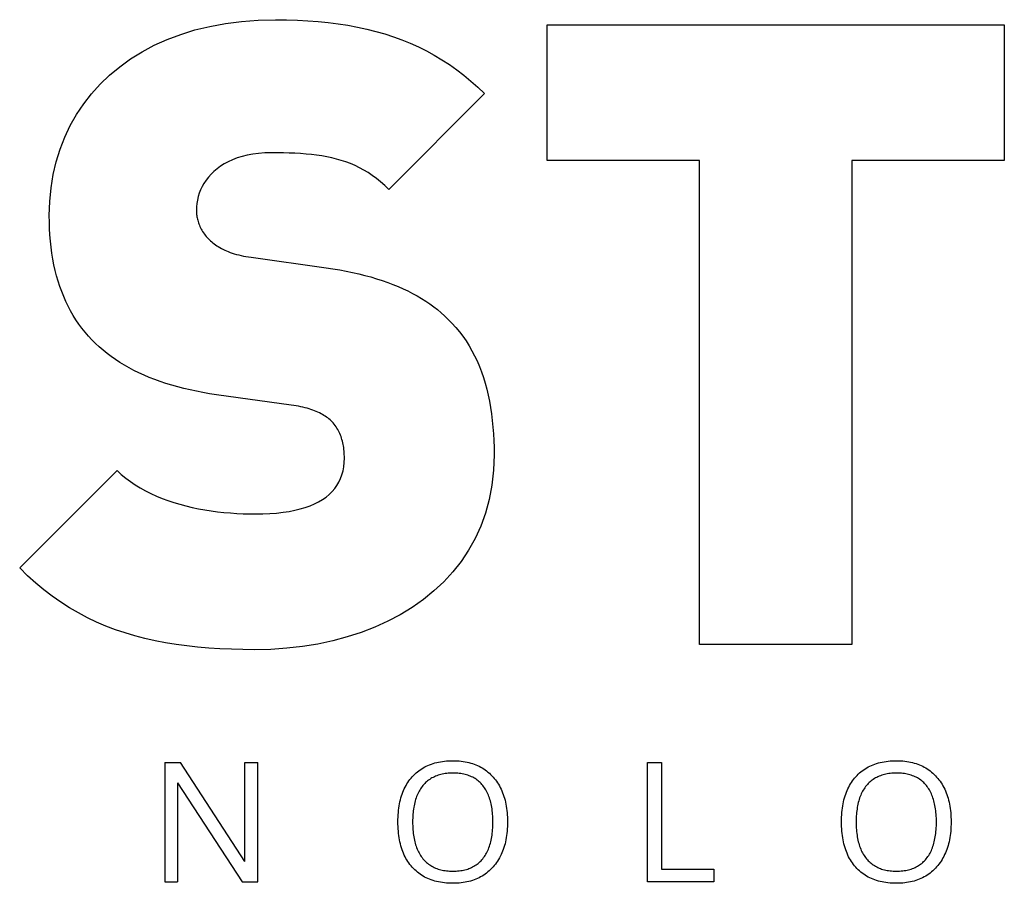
# Model space of a CAD drawing. Extents: x 11 to 421, y 5 to 275.
# Tile 5 of 10: x 236 to 248, y 44 to 55. Entities that reach past the tile are written whole.
import ezdxf

# ---------------------------------------------------------------- set-up
doc = ezdxf.new("R2010")
doc.units = 0
doc.layers.get('0').update_dxf_attribs({"linetype": 'CONTINUOUS'})

msp = doc.modelspace()

# ---------------------------------------------------------------- linework, layer by layer
at = {"color": 7, "linetype": 'CONTINUOUS'}
for p, q in [((242.4777, 53.2569), (242.4777, 54.9225)), ((242.4777, 54.9225), (248.0833, 54.9225)), ((242.4777, 53.2569), (242.4777, 54.9225)), ((242.4777, 54.9225), (248.0833, 54.9225)), ((248.0833, 54.9225), (248.0833, 53.2569)), ((248.0833, 54.9225), (248.0833, 53.2569)), ((241.7071, 54.079), (240.5327, 52.9046)), ((241.7071, 54.079), (240.5327, 52.9046)), ((244.3463, 53.2569), (242.4777, 53.2569)), ((244.3463, 53.2569), (242.4777, 53.2569)), ((244.3463, 47.3204), (244.3463, 53.2569)), ((244.3463, 47.3204), (244.3463, 53.2569)), ((246.2148, 53.2569), (246.2148, 47.3204)), ((248.0833, 53.2569), (246.2148, 53.2569)), ((246.2148, 53.2569), (246.2148, 47.3204)), ((248.0833, 53.2569), (246.2148, 53.2569)), ((238.8457, 52.0717), (239.7639, 51.9436)), ((238.8457, 52.0717), (239.7639, 51.9436)), ((239.3368, 50.2566), (238.4186, 50.3848)), ((239.3368, 50.2566), (238.4186, 50.3848)), ((236.0056, 48.26), (237.2014, 49.4558)), ((236.0056, 48.26), (237.2014, 49.4558)), ((246.2148, 47.3204), (244.3463, 47.3204)), ((246.2148, 47.3204), (244.3463, 47.3204)), ((237.7861, 45.8713), (237.978, 45.8713)), ((237.7861, 45.8713), (237.7861, 44.41)), ((238.7686, 44.659), (237.978, 45.8713)), ((238.7686, 44.659), (238.7686, 45.8713)), ((238.7686, 45.8713), (238.9275, 45.8713)), ((238.9275, 44.41), (238.9275, 45.8713)), ((243.7075, 44.41), (243.7075, 45.8713)), ((243.7075, 45.8713), (243.8774, 45.8713)), ((243.7075, 44.41), (243.7075, 45.8713)), ((243.7075, 45.8713), (243.8774, 45.8713)), ((243.8774, 45.8713), (243.8774, 44.5639)), ((243.8774, 45.8713), (243.8774, 44.5639)), ((237.943, 45.6241), (237.943, 44.41)), ((237.943, 45.6241), (238.7336, 44.41)), ((243.8774, 44.5639), (244.5221, 44.5639)), ((243.8774, 44.5639), (244.5221, 44.5639)), ((244.5221, 44.5639), (244.5221, 44.41)), ((244.5221, 44.5639), (244.5221, 44.41)), ((237.7861, 44.41), (237.943, 44.41)), ((238.7336, 44.41), (238.9275, 44.41)), ((244.5221, 44.41), (243.7075, 44.41)), ((244.5221, 44.41), (243.7075, 44.41))]:
    msp.add_line(p, q, dxfattribs=at)
for points in [[(236.3686, 52.5843), (236.374, 52.7558), (236.3902, 52.9231), (236.4169, 53.086), (236.4541, 53.2442), (236.5015, 53.3973), (236.5591, 53.5452), (236.6266, 53.6875), (236.7039, 53.824), (236.7909, 53.9543), (236.8873, 54.0783), (236.993, 54.1956), (237.108, 54.3059), (237.2319, 54.409), (237.3647, 54.5046), (237.5061, 54.5925), (237.6561, 54.6722), (237.8145, 54.7436), (237.9811, 54.8064), (238.1558, 54.8603), (238.3384, 54.905), (238.5287, 54.9403), (238.7266, 54.9658), (238.932, 54.9814), (239.1446, 54.9866)], [(239.1446, 54.9866), (239.2793, 54.9852), (239.4114, 54.9812), (239.5407, 54.9743), (239.6673, 54.9646), (239.7914, 54.952), (239.9129, 54.9364), (240.0318, 54.9178), (240.1483, 54.896), (240.2623, 54.8712), (240.3739, 54.8431), (240.4831, 54.8117), (240.59, 54.7771), (240.6947, 54.739), (240.7971, 54.6975), (240.8973, 54.6524), (240.9953, 54.6038), (241.0912, 54.5516), (241.1851, 54.4956), (241.2769, 54.4359), (241.3668, 54.3724), (241.4547, 54.305), (241.5407, 54.2337), (241.6248, 54.1584), (241.7071, 54.079)], [(239.0912, 53.353), (239.0118, 53.3511), (238.9364, 53.3455), (238.8648, 53.3363), (238.7971, 53.3238), (238.7332, 53.3081), (238.673, 53.2895), (238.6165, 53.268), (238.5637, 53.2439), (238.5145, 53.2173), (238.4688, 53.1885), (238.4266, 53.1576), (238.3879, 53.1248), (238.3525, 53.0902), (238.3205, 53.0542), (238.2918, 53.0167), (238.2663, 52.9781), (238.244, 52.9385), (238.2249, 52.898), (238.2088, 52.857), (238.1958, 52.8154), (238.1858, 52.7736), (238.1786, 52.7317), (238.1744, 52.6898), (238.173, 52.6483)], [(240.5327, 52.9046), (240.4831, 52.9522), (240.4329, 52.9964), (240.3823, 53.0373), (240.331, 53.075), (240.279, 53.1096), (240.2264, 53.1413), (240.1729, 53.1702), (240.1186, 53.1964), (240.0634, 53.2201), (240.0073, 53.2413), (239.9502, 53.2602), (239.892, 53.2769), (239.8327, 53.2916), (239.7723, 53.3044), (239.7106, 53.3153), (239.6477, 53.3245), (239.5834, 53.3322), (239.5177, 53.3385), (239.4505, 53.3435), (239.3819, 53.3472), (239.3117, 53.35), (239.2399, 53.3517), (239.1664, 53.3527), (239.0912, 53.353)], [(236.8917, 51.0574), (236.8486, 51.1036), (236.8074, 51.1513), (236.7681, 51.2005), (236.7306, 51.2513), (236.6951, 51.3037), (236.6614, 51.3575), (236.6295, 51.4129), (236.5995, 51.4699), (236.5714, 51.5283), (236.5451, 51.5883), (236.5206, 51.6498), (236.498, 51.7127), (236.4773, 51.7772), (236.4583, 51.8432), (236.4412, 51.9107), (236.4259, 51.9796), (236.4124, 52.05), (236.4008, 52.122), (236.3909, 52.1954), (236.3829, 52.2702), (236.3766, 52.3465), (236.3721, 52.4243), (236.3695, 52.5036), (236.3686, 52.5843)], [(238.173, 52.6483), (238.1732, 52.6361), (238.1737, 52.6234), (238.1746, 52.6104), (238.1759, 52.597), (238.1777, 52.5833), (238.1799, 52.5692), (238.1825, 52.5549), (238.1857, 52.5403), (238.1893, 52.5256), (238.1936, 52.5106), (238.1983, 52.4954), (238.2037, 52.4801), (238.2097, 52.4647), (238.2163, 52.4493), (238.2236, 52.4337), (238.2315, 52.4181), (238.2402, 52.4026), (238.2496, 52.387), (238.2597, 52.3716), (238.2706, 52.3562), (238.2823, 52.3409), (238.2949, 52.3257), (238.3082, 52.3107), (238.3225, 52.2959)], [(238.3225, 52.2959), (238.3348, 52.2839), (238.3479, 52.272), (238.3616, 52.26), (238.3761, 52.2482), (238.3913, 52.2365), (238.4072, 52.2249), (238.424, 52.2135), (238.4415, 52.2022), (238.4599, 52.1912), (238.479, 52.1805), (238.4991, 52.17), (238.52, 52.1598), (238.5418, 52.15), (238.5645, 52.1405), (238.5882, 52.1314), (238.6127, 52.1228), (238.6383, 52.1145), (238.6648, 52.1068), (238.6923, 52.0995), (238.7209, 52.0928), (238.7505, 52.0866), (238.7811, 52.081), (238.8129, 52.0761), (238.8457, 52.0717)], [(239.7639, 51.9436), (239.8483, 51.931), (239.9307, 51.9171), (240.0112, 51.9021), (240.0897, 51.8858), (240.1662, 51.8683), (240.2407, 51.8497), (240.3133, 51.8298), (240.384, 51.8087), (240.4527, 51.7865), (240.5195, 51.7631), (240.5844, 51.7385), (240.6474, 51.7127), (240.7085, 51.6858), (240.7678, 51.6577), (240.8251, 51.6284), (240.8806, 51.598), (240.9343, 51.5664), (240.9861, 51.5337), (241.0361, 51.4998), (241.0842, 51.4648), (241.1305, 51.4287), (241.175, 51.3915), (241.2178, 51.3531), (241.2587, 51.3136)], [(241.2587, 51.3136), (241.3081, 51.2634), (241.3551, 51.2113), (241.3995, 51.1575), (241.4415, 51.102), (241.4811, 51.0448), (241.5183, 50.9858), (241.5532, 50.9252), (241.5857, 50.8629), (241.616, 50.7989), (241.6441, 50.7332), (241.67, 50.6659), (241.6938, 50.597), (241.7154, 50.5264), (241.735, 50.4543), (241.7525, 50.3806), (241.768, 50.3053), (241.7816, 50.2284), (241.7932, 50.15), (241.803, 50.0701), (241.8108, 49.9887), (241.8169, 49.9057), (241.8212, 49.8213), (241.8237, 49.7354), (241.8246, 49.648)], [(238.4186, 50.3848), (238.3353, 50.3975), (238.2538, 50.4115), (238.1739, 50.4268), (238.0956, 50.4435), (238.0191, 50.4615), (237.9443, 50.4809), (237.8711, 50.5015), (237.7997, 50.5236), (237.73, 50.5469), (237.6619, 50.5716), (237.5956, 50.5976), (237.531, 50.625), (237.4682, 50.6537), (237.407, 50.6837), (237.3476, 50.7151), (237.2899, 50.7478), (237.234, 50.7818), (237.1798, 50.8172), (237.1274, 50.8539), (237.0767, 50.8919), (237.0278, 50.9313), (236.9807, 50.972), (236.9353, 51.014), (236.8917, 51.0574)], [(239.8387, 50.0538), (239.8263, 50.0657), (239.8133, 50.0774), (239.7996, 50.0888), (239.7852, 50.0999), (239.7701, 50.1109), (239.7542, 50.1215), (239.7377, 50.1319), (239.7204, 50.142), (239.7024, 50.1517), (239.6836, 50.1612), (239.6641, 50.1704), (239.6438, 50.1792), (239.6227, 50.1877), (239.6008, 50.1959), (239.5782, 50.2037), (239.5547, 50.2111), (239.5304, 50.2182), (239.5053, 50.2249), (239.4794, 50.2312), (239.4526, 50.2371), (239.4249, 50.2426), (239.3964, 50.2477), (239.3671, 50.2524), (239.3368, 50.2566)], [(239.9881, 49.6053), (239.9879, 49.6278), (239.9872, 49.65), (239.9861, 49.6719), (239.9845, 49.6934), (239.9824, 49.7146), (239.9798, 49.7354), (239.9767, 49.756), (239.9731, 49.7762), (239.969, 49.796), (239.9643, 49.8155), (239.9591, 49.8347), (239.9534, 49.8536), (239.9471, 49.8721), (239.9403, 49.8903), (239.9328, 49.9081), (239.9248, 49.9257), (239.9162, 49.9428), (239.907, 49.9597), (239.8972, 49.9762), (239.8868, 49.9924), (239.8757, 50.0083), (239.864, 50.0238), (239.8517, 50.039), (239.8387, 50.0538)], [(241.8246, 49.648), (241.8177, 49.4582), (241.7974, 49.2758), (241.7641, 49.1008), (241.7183, 48.9333), (241.6604, 48.7734), (241.591, 48.6212), (241.5105, 48.4767), (241.4192, 48.3399), (241.3178, 48.2109), (241.2067, 48.0899), (241.0863, 47.9767), (240.9571, 47.8716), (240.8195, 47.7746), (240.6741, 47.6856), (240.5212, 47.6049), (240.3614, 47.5324), (240.1951, 47.4682), (240.0228, 47.4124), (239.8449, 47.3649), (239.662, 47.326), (239.4744, 47.2956), (239.2826, 47.2739), (239.0871, 47.2608), (238.8884, 47.2564)], [(238.899, 48.922), (238.9891, 48.9232), (239.0752, 48.927), (239.1573, 48.9334), (239.2355, 48.9422), (239.3097, 48.9535), (239.38, 48.9672), (239.4464, 48.9833), (239.5088, 49.0019), (239.5674, 49.0228), (239.6221, 49.046), (239.6729, 49.0716), (239.7198, 49.0995), (239.763, 49.1297), (239.8023, 49.1621), (239.8378, 49.1967), (239.8695, 49.2336), (239.8974, 49.2726), (239.9215, 49.3139), (239.9419, 49.3572), (239.9586, 49.4027), (239.9715, 49.4503), (239.9808, 49.4999), (239.9863, 49.5516), (239.9881, 49.6053)], [(237.2014, 49.4558), (237.2523, 49.4078), (237.3061, 49.3623), (237.3628, 49.3195), (237.422, 49.2791), (237.4837, 49.2412), (237.5477, 49.2058), (237.6138, 49.1727), (237.6819, 49.1419), (237.7517, 49.1133), (237.8231, 49.087), (237.896, 49.0628), (237.9701, 49.0408), (238.0454, 49.0208), (238.1216, 49.0028), (238.1986, 48.9867), (238.2762, 48.9726), (238.3543, 48.9603), (238.4326, 48.9498), (238.511, 48.9411), (238.5894, 48.9341), (238.6676, 48.9287), (238.7453, 48.9249), (238.8225, 48.9227), (238.899, 48.922)], [(238.8884, 47.2564), (238.744, 47.2575), (238.6018, 47.261), (238.4619, 47.2671), (238.3241, 47.2758), (238.1885, 47.2875), (238.0551, 47.3021), (237.9238, 47.3199), (237.7946, 47.341), (237.6675, 47.3656), (237.5425, 47.3939), (237.4196, 47.4259), (237.2988, 47.4619), (237.1801, 47.502), (237.0634, 47.5464), (236.9487, 47.5953), (236.836, 47.6487), (236.7253, 47.7068), (236.6167, 47.7699), (236.51, 47.838), (236.4052, 47.9113), (236.3024, 47.9901), (236.2016, 48.0743), (236.1026, 48.1642), (236.0056, 48.26)], [(238.8884, 47.2564), (238.744, 47.2575), (238.6018, 47.261), (238.4619, 47.2671), (238.3241, 47.2758), (238.1885, 47.2875), (238.0551, 47.3021), (237.9238, 47.3199), (237.7946, 47.341), (237.6675, 47.3656), (237.5425, 47.3939), (237.4196, 47.4259), (237.2988, 47.4619), (237.1801, 47.502), (237.0634, 47.5464), (236.9487, 47.5953), (236.836, 47.6487), (236.7253, 47.7068), (236.6167, 47.7699), (236.51, 47.838), (236.4052, 47.9113), (236.3024, 47.9901), (236.2016, 48.0743), (236.1026, 48.1642), (236.0056, 48.26)], [(240.8213, 45.6978), (240.8362, 45.7138), (240.8516, 45.7292), (240.8676, 45.7439), (240.884, 45.7578), (240.901, 45.7711), (240.9185, 45.7838), (240.9365, 45.7957), (240.955, 45.807), (240.974, 45.8175), (240.9935, 45.8274), (241.0136, 45.8366), (241.0342, 45.8451), (241.0552, 45.853), (241.0768, 45.8602), (241.0989, 45.8666), (241.1215, 45.8724), (241.1447, 45.8775), (241.1683, 45.882), (241.1925, 45.8857), (241.2172, 45.8888), (241.2423, 45.8912), (241.268, 45.8929), (241.2943, 45.8939), (241.321, 45.8943), (241.347, 45.8939), (241.3725, 45.8929), (241.3976, 45.8911), (241.4221, 45.8887), (241.4462, 45.8856), (241.4698, 45.8818), (241.493, 45.8772), (241.5156, 45.872), (241.5378, 45.8661), (241.5595, 45.8595), (241.5807, 45.8522), (241.6014, 45.8443), (241.6216, 45.8356), (241.6414, 45.8262), (241.6607, 45.8161), (241.6795, 45.8054), (241.6979, 45.7939), (241.7157, 45.7818), (241.7331, 45.769), (241.75, 45.7554), (241.7664, 45.7412), (241.7823, 45.7263), (241.7978, 45.7107), (241.8128, 45.6943)], [(240.8213, 45.6978), (240.8362, 45.7138), (240.8516, 45.7292), (240.8676, 45.7439), (240.884, 45.7578), (240.901, 45.7711), (240.9185, 45.7838), (240.9365, 45.7957), (240.955, 45.807), (240.974, 45.8175), (240.9935, 45.8274), (241.0136, 45.8366), (241.0342, 45.8451), (241.0552, 45.853), (241.0768, 45.8602), (241.0989, 45.8666), (241.1215, 45.8724), (241.1447, 45.8775), (241.1683, 45.882), (241.1925, 45.8857), (241.2172, 45.8888), (241.2423, 45.8912), (241.268, 45.8929), (241.2943, 45.8939), (241.321, 45.8943), (241.347, 45.8939), (241.3725, 45.8929), (241.3976, 45.8911), (241.4221, 45.8887), (241.4462, 45.8856), (241.4698, 45.8818), (241.493, 45.8772), (241.5156, 45.872), (241.5378, 45.8661), (241.5595, 45.8595), (241.5807, 45.8522), (241.6014, 45.8443), (241.6216, 45.8356), (241.6414, 45.8262), (241.6607, 45.8161), (241.6795, 45.8054), (241.6979, 45.7939), (241.7157, 45.7818), (241.7331, 45.769), (241.75, 45.7554), (241.7664, 45.7412), (241.7823, 45.7263), (241.7978, 45.7107), (241.8128, 45.6943)], [(246.2619, 45.6978), (246.2769, 45.7138), (246.2923, 45.7292), (246.3082, 45.7439), (246.3247, 45.7578), (246.3416, 45.7711), (246.3591, 45.7838), (246.3771, 45.7957), (246.3956, 45.807), (246.4147, 45.8175), (246.4342, 45.8274), (246.4542, 45.8366), (246.4748, 45.8451), (246.4959, 45.853), (246.5175, 45.8602), (246.5396, 45.8666), (246.5622, 45.8724), (246.5853, 45.8775), (246.609, 45.882), (246.6331, 45.8857), (246.6578, 45.8888), (246.683, 45.8912), (246.7087, 45.8929), (246.7349, 45.8939), (246.7617, 45.8943), (246.7877, 45.8939), (246.8132, 45.8929), (246.8382, 45.8911), (246.8628, 45.8887), (246.8869, 45.8856), (246.9105, 45.8818), (246.9336, 45.8772), (246.9563, 45.872), (246.9784, 45.8661), (247.0001, 45.8595), (247.0213, 45.8522), (247.0421, 45.8443), (247.0623, 45.8356), (247.0821, 45.8262), (247.1014, 45.8161), (247.1202, 45.8054), (247.1385, 45.7939), (247.1564, 45.7818), (247.1737, 45.769), (247.1906, 45.7554), (247.207, 45.7412), (247.223, 45.7263), (247.2384, 45.7107), (247.2534, 45.6943)], [(246.2619, 45.6978), (246.2769, 45.7138), (246.2923, 45.7292), (246.3082, 45.7439), (246.3247, 45.7578), (246.3416, 45.7711), (246.3591, 45.7838), (246.3771, 45.7957), (246.3956, 45.807), (246.4147, 45.8175), (246.4342, 45.8274), (246.4542, 45.8366), (246.4748, 45.8451), (246.4959, 45.853), (246.5175, 45.8602), (246.5396, 45.8666), (246.5622, 45.8724), (246.5853, 45.8775), (246.609, 45.882), (246.6331, 45.8857), (246.6578, 45.8888), (246.683, 45.8912), (246.7087, 45.8929), (246.7349, 45.8939), (246.7617, 45.8943), (246.7877, 45.8939), (246.8132, 45.8929), (246.8382, 45.8911), (246.8628, 45.8887), (246.8869, 45.8856), (246.9105, 45.8818), (246.9336, 45.8772), (246.9563, 45.872), (246.9784, 45.8661), (247.0001, 45.8595), (247.0213, 45.8522), (247.0421, 45.8443), (247.0623, 45.8356), (247.0821, 45.8262), (247.1014, 45.8161), (247.1202, 45.8054), (247.1385, 45.7939), (247.1564, 45.7818), (247.1737, 45.769), (247.1906, 45.7554), (247.207, 45.7412), (247.223, 45.7263), (247.2384, 45.7107), (247.2534, 45.6943)], [(240.8208, 44.5874), (240.8065, 44.6041), (240.7928, 44.6214), (240.7797, 44.6393), (240.7672, 44.6577), (240.7553, 44.6767), (240.744, 44.6962), (240.7334, 44.7164), (240.7233, 44.737), (240.7139, 44.7583), (240.7051, 44.7801), (240.6968, 44.8025), (240.6892, 44.8254), (240.6822, 44.8489), (240.6758, 44.873), (240.67, 44.8976), (240.6649, 44.9228), (240.6603, 44.9485), (240.6563, 44.9749), (240.653, 45.0017), (240.6502, 45.0292), (240.6481, 45.0572), (240.6466, 45.0858), (240.6457, 45.1149), (240.6454, 45.1446), (240.6457, 45.1741), (240.6466, 45.203), (240.6481, 45.2313), (240.6502, 45.2591), (240.653, 45.2863), (240.6564, 45.313), (240.6603, 45.3391), (240.6649, 45.3647), (240.6701, 45.3897), (240.6759, 45.4141), (240.6823, 45.438), (240.6893, 45.4613), (240.697, 45.4841), (240.7052, 45.5063), (240.7141, 45.528), (240.7235, 45.5491), (240.7336, 45.5696), (240.7443, 45.5896), (240.7556, 45.609), (240.7675, 45.6279), (240.78, 45.6462), (240.7932, 45.664), (240.8069, 45.6812), (240.8213, 45.6978)], [(240.8208, 44.5874), (240.8065, 44.6041), (240.7928, 44.6214), (240.7797, 44.6393), (240.7672, 44.6577), (240.7553, 44.6767), (240.744, 44.6962), (240.7334, 44.7164), (240.7233, 44.737), (240.7139, 44.7583), (240.7051, 44.7801), (240.6968, 44.8025), (240.6892, 44.8254), (240.6822, 44.8489), (240.6758, 44.873), (240.67, 44.8976), (240.6649, 44.9228), (240.6603, 44.9485), (240.6563, 44.9749), (240.653, 45.0017), (240.6502, 45.0292), (240.6481, 45.0572), (240.6466, 45.0858), (240.6457, 45.1149), (240.6454, 45.1446), (240.6457, 45.1741), (240.6466, 45.203), (240.6481, 45.2313), (240.6502, 45.2591), (240.653, 45.2863), (240.6564, 45.313), (240.6603, 45.3391), (240.6649, 45.3647), (240.6701, 45.3897), (240.6759, 45.4141), (240.6823, 45.438), (240.6893, 45.4613), (240.697, 45.4841), (240.7052, 45.5063), (240.7141, 45.528), (240.7235, 45.5491), (240.7336, 45.5696), (240.7443, 45.5896), (240.7556, 45.609), (240.7675, 45.6279), (240.78, 45.6462), (240.7932, 45.664), (240.8069, 45.6812), (240.8213, 45.6978)], [(241.6863, 45.5899), (241.6759, 45.6023), (241.6649, 45.6143), (241.6536, 45.6256), (241.6419, 45.6365), (241.6298, 45.6468), (241.6172, 45.6566), (241.6043, 45.6658), (241.5909, 45.6746), (241.5771, 45.6828), (241.5629, 45.6905), (241.5483, 45.6976), (241.5333, 45.7042), (241.5179, 45.7103), (241.502, 45.7159), (241.4858, 45.7209), (241.4691, 45.7254), (241.452, 45.7294), (241.4345, 45.7328), (241.4166, 45.7357), (241.3983, 45.7381), (241.3796, 45.74), (241.3605, 45.7413), (241.3409, 45.7421), (241.321, 45.7423), (241.301, 45.7421), (241.2813, 45.7413), (241.2621, 45.7399), (241.2433, 45.7381), (241.2249, 45.7357), (241.2068, 45.7327), (241.1892, 45.7293), (241.172, 45.7253), (241.1552, 45.7208), (241.1388, 45.7157), (241.1228, 45.7101), (241.1072, 45.704), (241.092, 45.6973), (241.0773, 45.6901), (241.0629, 45.6824), (241.0489, 45.6741), (241.0353, 45.6654), (241.0222, 45.656), (241.0094, 45.6462), (240.9971, 45.6358), (240.9851, 45.6249), (240.9736, 45.6134), (240.9624, 45.6014), (240.9517, 45.5889)], [(241.6863, 45.5899), (241.6759, 45.6023), (241.6649, 45.6143), (241.6536, 45.6256), (241.6419, 45.6365), (241.6298, 45.6468), (241.6172, 45.6566), (241.6043, 45.6658), (241.5909, 45.6746), (241.5771, 45.6828), (241.5629, 45.6905), (241.5483, 45.6976), (241.5333, 45.7042), (241.5179, 45.7103), (241.502, 45.7159), (241.4858, 45.7209), (241.4691, 45.7254), (241.452, 45.7294), (241.4345, 45.7328), (241.4166, 45.7357), (241.3983, 45.7381), (241.3796, 45.74), (241.3605, 45.7413), (241.3409, 45.7421), (241.321, 45.7423), (241.301, 45.7421), (241.2813, 45.7413), (241.2621, 45.7399), (241.2433, 45.7381), (241.2249, 45.7357), (241.2068, 45.7327), (241.1892, 45.7293), (241.172, 45.7253), (241.1552, 45.7208), (241.1388, 45.7157), (241.1228, 45.7101), (241.1072, 45.704), (241.092, 45.6973), (241.0773, 45.6901), (241.0629, 45.6824), (241.0489, 45.6741), (241.0353, 45.6654), (241.0222, 45.656), (241.0094, 45.6462), (240.9971, 45.6358), (240.9851, 45.6249), (240.9736, 45.6134), (240.9624, 45.6014), (240.9517, 45.5889)], [(241.8128, 45.6943), (241.8272, 45.6774), (241.841, 45.66), (241.8542, 45.642), (241.8668, 45.6235), (241.8788, 45.6045), (241.8902, 45.5849), (241.9009, 45.5648), (241.911, 45.5442), (241.9206, 45.523), (241.9295, 45.5014), (241.9378, 45.4792), (241.9454, 45.4565), (241.9525, 45.4332), (241.959, 45.4094), (241.9648, 45.3851), (241.97, 45.3603), (241.9746, 45.3349), (241.9786, 45.309), (241.982, 45.2826), (241.9848, 45.2557), (241.9869, 45.2282), (241.9885, 45.2002), (241.9894, 45.1717), (241.9897, 45.1426)], [(241.8128, 45.6943), (241.8272, 45.6774), (241.841, 45.66), (241.8542, 45.642), (241.8668, 45.6235), (241.8788, 45.6045), (241.8902, 45.5849), (241.9009, 45.5648), (241.911, 45.5442), (241.9206, 45.523), (241.9295, 45.5014), (241.9378, 45.4792), (241.9454, 45.4565), (241.9525, 45.4332), (241.959, 45.4094), (241.9648, 45.3851), (241.97, 45.3603), (241.9746, 45.3349), (241.9786, 45.309), (241.982, 45.2826), (241.9848, 45.2557), (241.9869, 45.2282), (241.9885, 45.2002), (241.9894, 45.1717), (241.9897, 45.1426)], [(246.2614, 44.5874), (246.2471, 44.6041), (246.2334, 44.6214), (246.2203, 44.6393), (246.2078, 44.6577), (246.196, 44.6767), (246.1847, 44.6962), (246.174, 44.7164), (246.164, 44.737), (246.1545, 44.7583), (246.1457, 44.7801), (246.1375, 44.8025), (246.1299, 44.8254), (246.1229, 44.8489), (246.1165, 44.873), (246.1107, 44.8976), (246.1055, 44.9228), (246.1009, 44.9485), (246.097, 44.9749), (246.0936, 45.0017), (246.0909, 45.0292), (246.0888, 45.0572), (246.0872, 45.0858), (246.0863, 45.1149), (246.086, 45.1446), (246.0863, 45.1741), (246.0872, 45.203), (246.0888, 45.2313), (246.0909, 45.2591), (246.0937, 45.2863), (246.097, 45.313), (246.101, 45.3391), (246.1056, 45.3647), (246.1107, 45.3897), (246.1165, 45.4141), (246.123, 45.438), (246.13, 45.4613), (246.1376, 45.4841), (246.1459, 45.5063), (246.1547, 45.528), (246.1642, 45.5491), (246.1743, 45.5696), (246.185, 45.5896), (246.1963, 45.609), (246.2082, 45.6279), (246.2207, 45.6462), (246.2338, 45.664), (246.2476, 45.6812), (246.2619, 45.6978)], [(246.2614, 44.5874), (246.2471, 44.6041), (246.2334, 44.6214), (246.2203, 44.6393), (246.2078, 44.6577), (246.196, 44.6767), (246.1847, 44.6962), (246.174, 44.7164), (246.164, 44.737), (246.1545, 44.7583), (246.1457, 44.7801), (246.1375, 44.8025), (246.1299, 44.8254), (246.1229, 44.8489), (246.1165, 44.873), (246.1107, 44.8976), (246.1055, 44.9228), (246.1009, 44.9485), (246.097, 44.9749), (246.0936, 45.0017), (246.0909, 45.0292), (246.0888, 45.0572), (246.0872, 45.0858), (246.0863, 45.1149), (246.086, 45.1446), (246.0863, 45.1741), (246.0872, 45.203), (246.0888, 45.2313), (246.0909, 45.2591), (246.0937, 45.2863), (246.097, 45.313), (246.101, 45.3391), (246.1056, 45.3647), (246.1107, 45.3897), (246.1165, 45.4141), (246.123, 45.438), (246.13, 45.4613), (246.1376, 45.4841), (246.1459, 45.5063), (246.1547, 45.528), (246.1642, 45.5491), (246.1743, 45.5696), (246.185, 45.5896), (246.1963, 45.609), (246.2082, 45.6279), (246.2207, 45.6462), (246.2338, 45.664), (246.2476, 45.6812), (246.2619, 45.6978)], [(247.127, 45.5899), (247.1165, 45.6023), (247.1056, 45.6143), (247.0943, 45.6256), (247.0826, 45.6365), (247.0704, 45.6468), (247.0579, 45.6566), (247.0449, 45.6658), (247.0315, 45.6746), (247.0178, 45.6828), (247.0036, 45.6905), (246.989, 45.6976), (246.9739, 45.7042), (246.9585, 45.7103), (246.9427, 45.7159), (246.9264, 45.7209), (246.9098, 45.7254), (246.8927, 45.7294), (246.8752, 45.7328), (246.8573, 45.7357), (246.839, 45.7381), (246.8203, 45.74), (246.8011, 45.7413), (246.7816, 45.7421), (246.7617, 45.7423), (246.7416, 45.7421), (246.722, 45.7413), (246.7028, 45.7399), (246.6839, 45.7381), (246.6655, 45.7357), (246.6475, 45.7327), (246.6299, 45.7293), (246.6127, 45.7253), (246.5959, 45.7208), (246.5795, 45.7157), (246.5635, 45.7101), (246.5479, 45.704), (246.5327, 45.6973), (246.5179, 45.6901), (246.5035, 45.6824), (246.4896, 45.6741), (246.476, 45.6654), (246.4628, 45.656), (246.4501, 45.6462), (246.4377, 45.6358), (246.4258, 45.6249), (246.4142, 45.6134), (246.4031, 45.6014), (246.3923, 45.5889)], [(247.127, 45.5899), (247.1165, 45.6023), (247.1056, 45.6143), (247.0943, 45.6256), (247.0826, 45.6365), (247.0704, 45.6468), (247.0579, 45.6566), (247.0449, 45.6658), (247.0315, 45.6746), (247.0178, 45.6828), (247.0036, 45.6905), (246.989, 45.6976), (246.9739, 45.7042), (246.9585, 45.7103), (246.9427, 45.7159), (246.9264, 45.7209), (246.9098, 45.7254), (246.8927, 45.7294), (246.8752, 45.7328), (246.8573, 45.7357), (246.839, 45.7381), (246.8203, 45.74), (246.8011, 45.7413), (246.7816, 45.7421), (246.7617, 45.7423), (246.7416, 45.7421), (246.722, 45.7413), (246.7028, 45.7399), (246.6839, 45.7381), (246.6655, 45.7357), (246.6475, 45.7327), (246.6299, 45.7293), (246.6127, 45.7253), (246.5959, 45.7208), (246.5795, 45.7157), (246.5635, 45.7101), (246.5479, 45.704), (246.5327, 45.6973), (246.5179, 45.6901), (246.5035, 45.6824), (246.4896, 45.6741), (246.476, 45.6654), (246.4628, 45.656), (246.4501, 45.6462), (246.4377, 45.6358), (246.4258, 45.6249), (246.4142, 45.6134), (246.4031, 45.6014), (246.3923, 45.5889)], [(247.2534, 45.6943), (247.2678, 45.6774), (247.2817, 45.66), (247.2949, 45.642), (247.3075, 45.6235), (247.3195, 45.6045), (247.3308, 45.5849), (247.3416, 45.5648), (247.3517, 45.5442), (247.3612, 45.523), (247.3701, 45.5014), (247.3784, 45.4792), (247.3861, 45.4565), (247.3932, 45.4332), (247.3996, 45.4094), (247.4055, 45.3851), (247.4107, 45.3603), (247.4153, 45.3349), (247.4193, 45.309), (247.4227, 45.2826), (247.4254, 45.2557), (247.4276, 45.2282), (247.4291, 45.2002), (247.43, 45.1717), (247.4303, 45.1426)], [(247.2534, 45.6943), (247.2678, 45.6774), (247.2817, 45.66), (247.2949, 45.642), (247.3075, 45.6235), (247.3195, 45.6045), (247.3308, 45.5849), (247.3416, 45.5648), (247.3517, 45.5442), (247.3612, 45.523), (247.3701, 45.5014), (247.3784, 45.4792), (247.3861, 45.4565), (247.3932, 45.4332), (247.3996, 45.4094), (247.4055, 45.3851), (247.4107, 45.3603), (247.4153, 45.3349), (247.4193, 45.309), (247.4227, 45.2826), (247.4254, 45.2557), (247.4276, 45.2282), (247.4291, 45.2002), (247.43, 45.1717), (247.4303, 45.1426)], [(240.9517, 45.5889), (240.9414, 45.5759), (240.9315, 45.5624), (240.922, 45.5484), (240.913, 45.5339), (240.9045, 45.5189), (240.8964, 45.5035), (240.8887, 45.4875), (240.8814, 45.4711), (240.8746, 45.4542), (240.8683, 45.4368), (240.8623, 45.419), (240.8569, 45.4006), (240.8518, 45.3818), (240.8472, 45.3624), (240.843, 45.3426), (240.8393, 45.3224), (240.836, 45.3016), (240.8332, 45.2803), (240.8307, 45.2586), (240.8288, 45.2364), (240.8272, 45.2136), (240.8261, 45.1904), (240.8255, 45.1668), (240.8253, 45.1426)], [(240.9517, 45.5889), (240.9414, 45.5759), (240.9315, 45.5624), (240.922, 45.5484), (240.913, 45.5339), (240.9045, 45.5189), (240.8964, 45.5035), (240.8887, 45.4875), (240.8814, 45.4711), (240.8746, 45.4542), (240.8683, 45.4368), (240.8623, 45.419), (240.8569, 45.4006), (240.8518, 45.3818), (240.8472, 45.3624), (240.843, 45.3426), (240.8393, 45.3224), (240.836, 45.3016), (240.8332, 45.2803), (240.8307, 45.2586), (240.8288, 45.2364), (240.8272, 45.2136), (240.8261, 45.1904), (240.8255, 45.1668), (240.8253, 45.1426)], [(241.6858, 44.6918), (241.696, 44.7048), (241.7056, 44.7183), (241.7149, 44.7323), (241.7237, 44.7468), (241.7321, 44.7618), (241.7401, 44.7774), (241.7476, 44.7934), (241.7547, 44.8099), (241.7614, 44.8269), (241.7676, 44.8444), (241.7734, 44.8625), (241.7788, 44.881), (241.7838, 44.9), (241.7883, 44.9196), (241.7924, 44.9396), (241.796, 44.9601), (241.7992, 44.9812), (241.802, 45.0027), (241.8044, 45.0248), (241.8063, 45.0473), (241.8079, 45.0704), (241.8089, 45.094), (241.8096, 45.118), (241.8098, 45.1426), (241.8096, 45.1669), (241.8089, 45.1908), (241.8079, 45.2141), (241.8064, 45.2369), (241.8044, 45.2593), (241.8021, 45.2811), (241.7993, 45.3025), (241.7961, 45.3233), (241.7924, 45.3437), (241.7883, 45.3636), (241.7838, 45.383), (241.7789, 45.4018), (241.7736, 45.4202), (241.7678, 45.4381), (241.7616, 45.4555), (241.7549, 45.4724), (241.7478, 45.4889), (241.7403, 45.5048), (241.7324, 45.5202), (241.7241, 45.5351), (241.7153, 45.5496), (241.7061, 45.5635), (241.6964, 45.577), (241.6863, 45.5899)], [(241.6858, 44.6918), (241.696, 44.7048), (241.7056, 44.7183), (241.7149, 44.7323), (241.7237, 44.7468), (241.7321, 44.7618), (241.7401, 44.7774), (241.7476, 44.7934), (241.7547, 44.8099), (241.7614, 44.8269), (241.7676, 44.8444), (241.7734, 44.8625), (241.7788, 44.881), (241.7838, 44.9), (241.7883, 44.9196), (241.7924, 44.9396), (241.796, 44.9601), (241.7992, 44.9812), (241.802, 45.0027), (241.8044, 45.0248), (241.8063, 45.0473), (241.8079, 45.0704), (241.8089, 45.094), (241.8096, 45.118), (241.8098, 45.1426), (241.8096, 45.1669), (241.8089, 45.1908), (241.8079, 45.2141), (241.8064, 45.2369), (241.8044, 45.2593), (241.8021, 45.2811), (241.7993, 45.3025), (241.7961, 45.3233), (241.7924, 45.3437), (241.7883, 45.3636), (241.7838, 45.383), (241.7789, 45.4018), (241.7736, 45.4202), (241.7678, 45.4381), (241.7616, 45.4555), (241.7549, 45.4724), (241.7478, 45.4889), (241.7403, 45.5048), (241.7324, 45.5202), (241.7241, 45.5351), (241.7153, 45.5496), (241.7061, 45.5635), (241.6964, 45.577), (241.6863, 45.5899)], [(246.3923, 45.5889), (246.382, 45.5759), (246.3721, 45.5624), (246.3627, 45.5484), (246.3537, 45.5339), (246.3451, 45.5189), (246.337, 45.5035), (246.3293, 45.4875), (246.3221, 45.4711), (246.3153, 45.4542), (246.3089, 45.4368), (246.303, 45.419), (246.2975, 45.4006), (246.2925, 45.3818), (246.2879, 45.3624), (246.2837, 45.3426), (246.28, 45.3224), (246.2767, 45.3016), (246.2738, 45.2803), (246.2714, 45.2586), (246.2694, 45.2364), (246.2679, 45.2136), (246.2668, 45.1904), (246.2661, 45.1668), (246.2659, 45.1426)], [(246.3923, 45.5889), (246.382, 45.5759), (246.3721, 45.5624), (246.3627, 45.5484), (246.3537, 45.5339), (246.3451, 45.5189), (246.337, 45.5035), (246.3293, 45.4875), (246.3221, 45.4711), (246.3153, 45.4542), (246.3089, 45.4368), (246.303, 45.419), (246.2975, 45.4006), (246.2925, 45.3818), (246.2879, 45.3624), (246.2837, 45.3426), (246.28, 45.3224), (246.2767, 45.3016), (246.2738, 45.2803), (246.2714, 45.2586), (246.2694, 45.2364), (246.2679, 45.2136), (246.2668, 45.1904), (246.2661, 45.1668), (246.2659, 45.1426)], [(247.1265, 44.6918), (247.1366, 44.7048), (247.1463, 44.7183), (247.1555, 44.7323), (247.1644, 44.7468), (247.1728, 44.7618), (247.1807, 44.7774), (247.1883, 44.7934), (247.1954, 44.8099), (247.202, 44.8269), (247.2083, 44.8444), (247.2141, 44.8625), (247.2195, 44.881), (247.2244, 44.9), (247.2289, 44.9196), (247.233, 44.9396), (247.2367, 44.9601), (247.2399, 44.9812), (247.2427, 45.0027), (247.2451, 45.0248), (247.247, 45.0473), (247.2485, 45.0704), (247.2496, 45.094), (247.2502, 45.118), (247.2504, 45.1426), (247.2502, 45.1669), (247.2496, 45.1908), (247.2485, 45.2141), (247.247, 45.2369), (247.2451, 45.2593), (247.2427, 45.2811), (247.2399, 45.3025), (247.2367, 45.3233), (247.2331, 45.3437), (247.229, 45.3636), (247.2245, 45.383), (247.2196, 45.4018), (247.2142, 45.4202), (247.2084, 45.4381), (247.2022, 45.4555), (247.1956, 45.4724), (247.1885, 45.4889), (247.181, 45.5048), (247.1731, 45.5202), (247.1647, 45.5351), (247.1559, 45.5496), (247.1467, 45.5635), (247.1371, 45.577), (247.127, 45.5899)], [(247.1265, 44.6918), (247.1366, 44.7048), (247.1463, 44.7183), (247.1555, 44.7323), (247.1644, 44.7468), (247.1728, 44.7618), (247.1807, 44.7774), (247.1883, 44.7934), (247.1954, 44.8099), (247.202, 44.8269), (247.2083, 44.8444), (247.2141, 44.8625), (247.2195, 44.881), (247.2244, 44.9), (247.2289, 44.9196), (247.233, 44.9396), (247.2367, 44.9601), (247.2399, 44.9812), (247.2427, 45.0027), (247.2451, 45.0248), (247.247, 45.0473), (247.2485, 45.0704), (247.2496, 45.094), (247.2502, 45.118), (247.2504, 45.1426), (247.2502, 45.1669), (247.2496, 45.1908), (247.2485, 45.2141), (247.247, 45.2369), (247.2451, 45.2593), (247.2427, 45.2811), (247.2399, 45.3025), (247.2367, 45.3233), (247.2331, 45.3437), (247.229, 45.3636), (247.2245, 45.383), (247.2196, 45.4018), (247.2142, 45.4202), (247.2084, 45.4381), (247.2022, 45.4555), (247.1956, 45.4724), (247.1885, 45.4889), (247.181, 45.5048), (247.1731, 45.5202), (247.1647, 45.5351), (247.1559, 45.5496), (247.1467, 45.5635), (247.1371, 45.577), (247.127, 45.5899)], [(240.8253, 45.1426), (240.8255, 45.1181), (240.8261, 45.0941), (240.8272, 45.0706), (240.8288, 45.0476), (240.8307, 45.0251), (240.8332, 45.0031), (240.836, 44.9816), (240.8393, 44.9606), (240.843, 44.9401), (240.8472, 44.9201), (240.8518, 44.9006), (240.8569, 44.8816), (240.8623, 44.8631), (240.8683, 44.8451), (240.8746, 44.8276), (240.8814, 44.8106), (240.8887, 44.794), (240.8964, 44.778), (240.9045, 44.7625), (240.913, 44.7475), (240.922, 44.7329), (240.9315, 44.7189), (240.9414, 44.7054), (240.9517, 44.6923)], [(240.8253, 45.1426), (240.8255, 45.1181), (240.8261, 45.0941), (240.8272, 45.0706), (240.8288, 45.0476), (240.8307, 45.0251), (240.8332, 45.0031), (240.836, 44.9816), (240.8393, 44.9606), (240.843, 44.9401), (240.8472, 44.9201), (240.8518, 44.9006), (240.8569, 44.8816), (240.8623, 44.8631), (240.8683, 44.8451), (240.8746, 44.8276), (240.8814, 44.8106), (240.8887, 44.794), (240.8964, 44.778), (240.9045, 44.7625), (240.913, 44.7475), (240.922, 44.7329), (240.9315, 44.7189), (240.9414, 44.7054), (240.9517, 44.6923)], [(241.9897, 45.1426), (241.9894, 45.1136), (241.9884, 45.0852), (241.9869, 45.0572), (241.9848, 45.0298), (241.982, 45.0029), (241.9786, 44.9766), (241.9746, 44.9507), (241.97, 44.9254), (241.9647, 44.9006), (241.9589, 44.8763), (241.9524, 44.8525), (241.9453, 44.8292), (241.9376, 44.8065), (241.9293, 44.7843), (241.9204, 44.7626), (241.9109, 44.7415), (241.9007, 44.7208), (241.8899, 44.7007), (241.8785, 44.6811), (241.8665, 44.662), (241.8539, 44.6434), (241.8406, 44.6254), (241.8268, 44.6079), (241.8123, 44.5909)], [(241.9897, 45.1426), (241.9894, 45.1136), (241.9884, 45.0852), (241.9869, 45.0572), (241.9848, 45.0298), (241.982, 45.0029), (241.9786, 44.9766), (241.9746, 44.9507), (241.97, 44.9254), (241.9647, 44.9006), (241.9589, 44.8763), (241.9524, 44.8525), (241.9453, 44.8292), (241.9376, 44.8065), (241.9293, 44.7843), (241.9204, 44.7626), (241.9109, 44.7415), (241.9007, 44.7208), (241.8899, 44.7007), (241.8785, 44.6811), (241.8665, 44.662), (241.8539, 44.6434), (241.8406, 44.6254), (241.8268, 44.6079), (241.8123, 44.5909)], [(246.2659, 45.1426), (246.2661, 45.1181), (246.2668, 45.0941), (246.2679, 45.0706), (246.2694, 45.0476), (246.2714, 45.0251), (246.2738, 45.0031), (246.2767, 44.9816), (246.28, 44.9606), (246.2837, 44.9401), (246.2879, 44.9201), (246.2925, 44.9006), (246.2975, 44.8816), (246.303, 44.8631), (246.3089, 44.8451), (246.3153, 44.8276), (246.3221, 44.8106), (246.3293, 44.794), (246.337, 44.778), (246.3451, 44.7625), (246.3537, 44.7475), (246.3627, 44.7329), (246.3721, 44.7189), (246.382, 44.7054), (246.3923, 44.6923)], [(246.2659, 45.1426), (246.2661, 45.1181), (246.2668, 45.0941), (246.2679, 45.0706), (246.2694, 45.0476), (246.2714, 45.0251), (246.2738, 45.0031), (246.2767, 44.9816), (246.28, 44.9606), (246.2837, 44.9401), (246.2879, 44.9201), (246.2925, 44.9006), (246.2975, 44.8816), (246.303, 44.8631), (246.3089, 44.8451), (246.3153, 44.8276), (246.3221, 44.8106), (246.3293, 44.794), (246.337, 44.778), (246.3451, 44.7625), (246.3537, 44.7475), (246.3627, 44.7329), (246.3721, 44.7189), (246.382, 44.7054), (246.3923, 44.6923)], [(247.4303, 45.1426), (247.43, 45.1136), (247.4291, 45.0852), (247.4276, 45.0572), (247.4254, 45.0298), (247.4226, 45.0029), (247.4193, 44.9766), (247.4153, 44.9507), (247.4106, 44.9254), (247.4054, 44.9006), (247.3995, 44.8763), (247.3931, 44.8525), (247.386, 44.8292), (247.3783, 44.8065), (247.37, 44.7843), (247.3611, 44.7626), (247.3515, 44.7415), (247.3414, 44.7208), (247.3306, 44.7007), (247.3192, 44.6811), (247.3072, 44.662), (247.2945, 44.6434), (247.2813, 44.6254), (247.2674, 44.6079), (247.253, 44.5909)], [(247.4303, 45.1426), (247.43, 45.1136), (247.4291, 45.0852), (247.4276, 45.0572), (247.4254, 45.0298), (247.4226, 45.0029), (247.4193, 44.9766), (247.4153, 44.9507), (247.4106, 44.9254), (247.4054, 44.9006), (247.3995, 44.8763), (247.3931, 44.8525), (247.386, 44.8292), (247.3783, 44.8065), (247.37, 44.7843), (247.3611, 44.7626), (247.3515, 44.7415), (247.3414, 44.7208), (247.3306, 44.7007), (247.3192, 44.6811), (247.3072, 44.662), (247.2945, 44.6434), (247.2813, 44.6254), (247.2674, 44.6079), (247.253, 44.5909)], [(240.9517, 44.6923), (240.9624, 44.6798), (240.9735, 44.6678), (240.9851, 44.6564), (240.997, 44.6454), (241.0093, 44.6351), (241.022, 44.6252), (241.0352, 44.6159), (241.0487, 44.6071), (241.0626, 44.5988), (241.0769, 44.5911), (241.0916, 44.5839), (241.1067, 44.5773), (241.1222, 44.5711), (241.1381, 44.5655), (241.1544, 44.5605), (241.1711, 44.5559), (241.1882, 44.5519), (241.2057, 44.5485), (241.2236, 44.5456), (241.2419, 44.5432), (241.2606, 44.5413), (241.2797, 44.54), (241.2992, 44.5392), (241.319, 44.5389), (241.3391, 44.5392), (241.3587, 44.54), (241.3779, 44.5413), (241.3967, 44.5431), (241.4151, 44.5455), (241.433, 44.5484), (241.4506, 44.5519), (241.4677, 44.5559), (241.4845, 44.5604), (241.5008, 44.5654), (241.5167, 44.571), (241.5322, 44.5771), (241.5473, 44.5838), (241.5619, 44.5909), (241.5762, 44.5986), (241.59, 44.6069), (241.6034, 44.6156), (241.6164, 44.6249), (241.629, 44.6347), (241.6412, 44.6451), (241.653, 44.656), (241.6644, 44.6674), (241.6753, 44.6793), (241.6858, 44.6918)], [(240.9517, 44.6923), (240.9624, 44.6798), (240.9735, 44.6678), (240.9851, 44.6564), (240.997, 44.6454), (241.0093, 44.6351), (241.022, 44.6252), (241.0352, 44.6159), (241.0487, 44.6071), (241.0626, 44.5988), (241.0769, 44.5911), (241.0916, 44.5839), (241.1067, 44.5773), (241.1222, 44.5711), (241.1381, 44.5655), (241.1544, 44.5605), (241.1711, 44.5559), (241.1882, 44.5519), (241.2057, 44.5485), (241.2236, 44.5456), (241.2419, 44.5432), (241.2606, 44.5413), (241.2797, 44.54), (241.2992, 44.5392), (241.319, 44.5389), (241.3391, 44.5392), (241.3587, 44.54), (241.3779, 44.5413), (241.3967, 44.5431), (241.4151, 44.5455), (241.433, 44.5484), (241.4506, 44.5519), (241.4677, 44.5559), (241.4845, 44.5604), (241.5008, 44.5654), (241.5167, 44.571), (241.5322, 44.5771), (241.5473, 44.5838), (241.5619, 44.5909), (241.5762, 44.5986), (241.59, 44.6069), (241.6034, 44.6156), (241.6164, 44.6249), (241.629, 44.6347), (241.6412, 44.6451), (241.653, 44.656), (241.6644, 44.6674), (241.6753, 44.6793), (241.6858, 44.6918)], [(246.3923, 44.6923), (246.4031, 44.6798), (246.4142, 44.6678), (246.4257, 44.6564), (246.4377, 44.6454), (246.45, 44.6351), (246.4627, 44.6252), (246.4758, 44.6159), (246.4893, 44.6071), (246.5033, 44.5988), (246.5176, 44.5911), (246.5323, 44.5839), (246.5474, 44.5773), (246.5629, 44.5711), (246.5788, 44.5655), (246.5951, 44.5605), (246.6118, 44.5559), (246.6289, 44.5519), (246.6464, 44.5485), (246.6643, 44.5456), (246.6826, 44.5432), (246.7012, 44.5413), (246.7203, 44.54), (246.7398, 44.5392), (246.7597, 44.5389), (246.7797, 44.5392), (246.7993, 44.54), (246.8185, 44.5413), (246.8373, 44.5431), (246.8557, 44.5455), (246.8737, 44.5484), (246.8912, 44.5519), (246.9084, 44.5559), (246.9251, 44.5604), (246.9414, 44.5654), (246.9573, 44.571), (246.9728, 44.5771), (246.9879, 44.5838), (247.0026, 44.5909), (247.0168, 44.5986), (247.0307, 44.6069), (247.0441, 44.6156), (247.0571, 44.6249), (247.0697, 44.6347), (247.0819, 44.6451), (247.0937, 44.656), (247.105, 44.6674), (247.116, 44.6793), (247.1265, 44.6918)], [(246.3923, 44.6923), (246.4031, 44.6798), (246.4142, 44.6678), (246.4257, 44.6564), (246.4377, 44.6454), (246.45, 44.6351), (246.4627, 44.6252), (246.4758, 44.6159), (246.4893, 44.6071), (246.5033, 44.5988), (246.5176, 44.5911), (246.5323, 44.5839), (246.5474, 44.5773), (246.5629, 44.5711), (246.5788, 44.5655), (246.5951, 44.5605), (246.6118, 44.5559), (246.6289, 44.5519), (246.6464, 44.5485), (246.6643, 44.5456), (246.6826, 44.5432), (246.7012, 44.5413), (246.7203, 44.54), (246.7398, 44.5392), (246.7597, 44.5389), (246.7797, 44.5392), (246.7993, 44.54), (246.8185, 44.5413), (246.8373, 44.5431), (246.8557, 44.5455), (246.8737, 44.5484), (246.8912, 44.5519), (246.9084, 44.5559), (246.9251, 44.5604), (246.9414, 44.5654), (246.9573, 44.571), (246.9728, 44.5771), (246.9879, 44.5838), (247.0026, 44.5909), (247.0168, 44.5986), (247.0307, 44.6069), (247.0441, 44.6156), (247.0571, 44.6249), (247.0697, 44.6347), (247.0819, 44.6451), (247.0937, 44.656), (247.105, 44.6674), (247.116, 44.6793), (247.1265, 44.6918)], [(241.8123, 44.5909), (241.7973, 44.5745), (241.7818, 44.5588), (241.7658, 44.5438), (241.7493, 44.5295), (241.7324, 44.5159), (241.7149, 44.503), (241.697, 44.4908), (241.6786, 44.4792), (241.6597, 44.4684), (241.6404, 44.4583), (241.6206, 44.4489), (241.6002, 44.4402), (241.5795, 44.4322), (241.5582, 44.4248), (241.5364, 44.4182), (241.5142, 44.4123), (241.4915, 44.407), (241.4683, 44.4025), (241.4446, 44.3987), (241.4205, 44.3955), (241.3958, 44.3931), (241.3707, 44.3913), (241.3451, 44.3903), (241.319, 44.3899), (241.2924, 44.3903), (241.2662, 44.3913), (241.2406, 44.393), (241.2155, 44.3954), (241.1909, 44.3985), (241.1668, 44.4023), (241.1432, 44.4067), (241.1202, 44.4119), (241.0976, 44.4177), (241.0756, 44.4242), (241.0541, 44.4314), (241.033, 44.4393), (241.0125, 44.4479), (240.9925, 44.4571), (240.9731, 44.4671), (240.9541, 44.4777), (240.9356, 44.489), (240.9177, 44.501), (240.9003, 44.5137), (240.8833, 44.5271), (240.8669, 44.5411), (240.851, 44.5559), (240.8356, 44.5713), (240.8208, 44.5874)], [(241.8123, 44.5909), (241.7973, 44.5745), (241.7818, 44.5588), (241.7658, 44.5438), (241.7493, 44.5295), (241.7324, 44.5159), (241.7149, 44.503), (241.697, 44.4908), (241.6786, 44.4792), (241.6597, 44.4684), (241.6404, 44.4583), (241.6206, 44.4489), (241.6002, 44.4402), (241.5795, 44.4322), (241.5582, 44.4248), (241.5364, 44.4182), (241.5142, 44.4123), (241.4915, 44.407), (241.4683, 44.4025), (241.4446, 44.3987), (241.4205, 44.3955), (241.3958, 44.3931), (241.3707, 44.3913), (241.3451, 44.3903), (241.319, 44.3899), (241.2924, 44.3903), (241.2662, 44.3913), (241.2406, 44.393), (241.2155, 44.3954), (241.1909, 44.3985), (241.1668, 44.4023), (241.1432, 44.4067), (241.1202, 44.4119), (241.0976, 44.4177), (241.0756, 44.4242), (241.0541, 44.4314), (241.033, 44.4393), (241.0125, 44.4479), (240.9925, 44.4571), (240.9731, 44.4671), (240.9541, 44.4777), (240.9356, 44.489), (240.9177, 44.501), (240.9003, 44.5137), (240.8833, 44.5271), (240.8669, 44.5411), (240.851, 44.5559), (240.8356, 44.5713), (240.8208, 44.5874)], [(247.253, 44.5909), (247.2379, 44.5745), (247.2224, 44.5588), (247.2064, 44.5438), (247.19, 44.5295), (247.173, 44.5159), (247.1556, 44.503), (247.1377, 44.4908), (247.1193, 44.4792), (247.1004, 44.4684), (247.081, 44.4583), (247.0612, 44.4489), (247.0409, 44.4402), (247.0201, 44.4322), (246.9988, 44.4248), (246.9771, 44.4182), (246.9548, 44.4123), (246.9321, 44.407), (246.9089, 44.4025), (246.8853, 44.3987), (246.8611, 44.3955), (246.8365, 44.3931), (246.8114, 44.3913), (246.7858, 44.3903), (246.7597, 44.3899), (246.733, 44.3903), (246.7069, 44.3913), (246.6813, 44.393), (246.6562, 44.3954), (246.6316, 44.3985), (246.6075, 44.4023), (246.5839, 44.4067), (246.5608, 44.4119), (246.5383, 44.4177), (246.5162, 44.4242), (246.4947, 44.4314), (246.4737, 44.4393), (246.4532, 44.4479), (246.4332, 44.4571), (246.4137, 44.4671), (246.3947, 44.4777), (246.3763, 44.489), (246.3583, 44.501), (246.3409, 44.5137), (246.324, 44.5271), (246.3076, 44.5411), (246.2917, 44.5559), (246.2763, 44.5713), (246.2614, 44.5874)], [(247.253, 44.5909), (247.2379, 44.5745), (247.2224, 44.5588), (247.2064, 44.5438), (247.19, 44.5295), (247.173, 44.5159), (247.1556, 44.503), (247.1377, 44.4908), (247.1193, 44.4792), (247.1004, 44.4684), (247.081, 44.4583), (247.0612, 44.4489), (247.0409, 44.4402), (247.0201, 44.4322), (246.9988, 44.4248), (246.9771, 44.4182), (246.9548, 44.4123), (246.9321, 44.407), (246.9089, 44.4025), (246.8853, 44.3987), (246.8611, 44.3955), (246.8365, 44.3931), (246.8114, 44.3913), (246.7858, 44.3903), (246.7597, 44.3899), (246.733, 44.3903), (246.7069, 44.3913), (246.6813, 44.393), (246.6562, 44.3954), (246.6316, 44.3985), (246.6075, 44.4023), (246.5839, 44.4067), (246.5608, 44.4119), (246.5383, 44.4177), (246.5162, 44.4242), (246.4947, 44.4314), (246.4737, 44.4393), (246.4532, 44.4479), (246.4332, 44.4571), (246.4137, 44.4671), (246.3947, 44.4777), (246.3763, 44.489), (246.3583, 44.501), (246.3409, 44.5137), (246.324, 44.5271), (246.3076, 44.5411), (246.2917, 44.5559), (246.2763, 44.5713), (246.2614, 44.5874)]]:
    msp.add_lwpolyline(points, dxfattribs=at)

doc.saveas('drawing.dxf')
